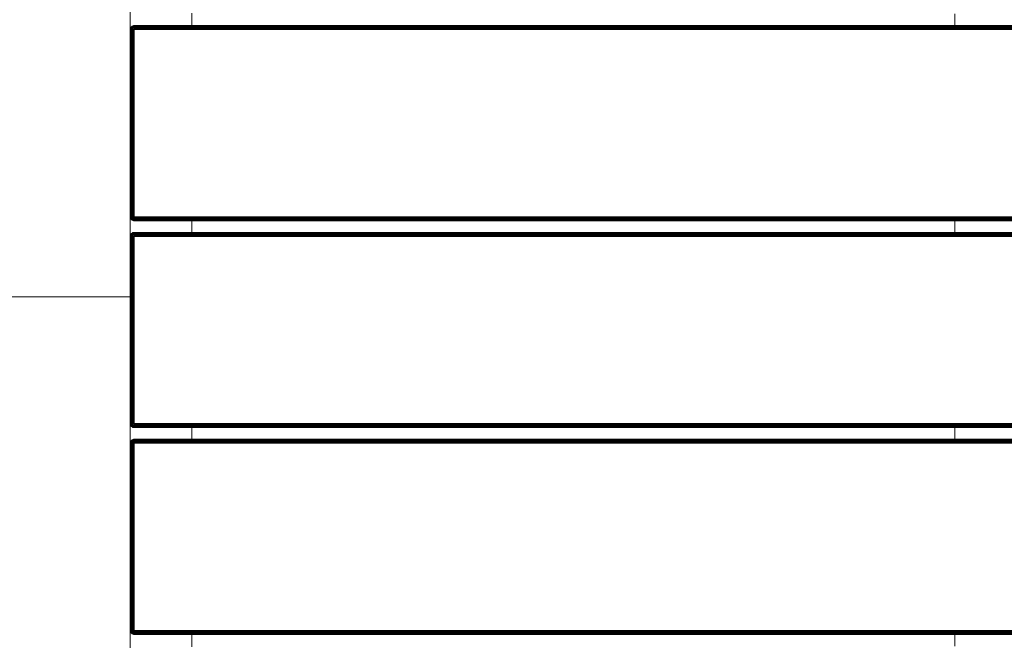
# Model space of a CAD drawing. Header units: millimetres. Extents: x -68595 to 26741, y -534 to 35396.
# Tile 47 of 172: x -59649 to -59170, y 28591 to 28893. Entities that reach past the tile are written whole.
import ezdxf

# ---------------------------------------------------------------- set-up
doc = ezdxf.new("R2010")
doc.units = ezdxf.units.MM
for name, color, linetype, lineweight, true_color in [('Furniture-1', 7, 'Continuous', 9, 0xaaaaaa), ('Kohvikulaud-1', 7, 'Continuous', 9, 0xaaaaaa), ('Surface Pattern-1', 7, 'Continuous', 9, 0x232323)]:
    doc.layers.add(name, color=color, linetype=linetype, lineweight=lineweight, true_color=true_color)

# ---------------------------------------------------------------- blocks, each defined once
blk = doc.blocks.new('MA_Kohvikulaud - Kohvikulaud_DWG-11500971-Sisehoov')
at = {"layer": 'Kohvikulaud-1'}
for p, q in [((362.53, 448), (362.53, -448)), ((362.64, 448), (362.64, -448)), ((362.83, -448), (362.83, 448)), ((363.09, 448), (363.09, -448)), ((363.41, -448), (363.41, 448)), ((363.76, -448), (363.76, 448)), ((364.14, -448), (364.14, 448)), ((364.5, 448), (364.5, -448)), ((455.5, -448), (455.5, 448)), ((455.86, 448), (455.86, -448)), ((456.24, -448), (456.24, 448)), ((456.59, -448), (456.59, 448)), ((456.91, -448), (456.91, 448)), ((457.17, -448), (457.17, 448)), ((457.36, -448), (457.36, 448)), ((457.47, -448), (457.47, 448)), ((463.16, 448), (463.16, -448)), ((463.27, 448), (463.27, -448)), ((463.45, 448), (463.45, -448)), ((463.71, 448), (463.71, -448)), ((464.03, 448), (464.03, -448)), ((464.39, -448), (464.39, 448)), ((464.76, 448), (464.76, -448)), ((465.13, 448), (465.13, -448)), ((556.12, -448), (556.12, 448)), ((556.49, 448), (556.49, -448)), ((556.86, 448), (556.86, -448)), ((557.22, 448), (557.22, -448)), ((557.54, 448), (557.54, -448)), ((557.8, 448), (557.8, -448)), ((557.98, 448), (557.98, -448)), ((558.09, -448), (558.09, 448)), ((563.78, 448), (563.78, -448)), ((563.89, 448), (563.89, -448)), ((564.08, 448), (564.08, -448)), ((564.34, 448), (564.34, -448)), ((564.66, 448), (564.66, -448)), ((565.01, 448), (565.01, -448)), ((565.39, -448), (565.39, 448)), ((565.75, 448), (565.75, -448)), ((656.75, -448), (656.75, 448)), ((657.11, 448), (657.11, -448)), ((657.49, 448), (657.49, -448)), ((657.84, 448), (657.84, -448)), ((658.16, 448), (658.16, -448)), ((658.42, 448), (658.42, -448)), ((658.61, 448), (658.61, -448)), ((658.72, -448), (658.72, 448)), ((356.55, -420), (362.83, -420)), ((457.17, -420), (463.45, -420)), ((557.8, -420), (564.08, -420)), ((658.42, -420), (664.7, -420)), ((364.5, -450), (354.88, -450)), ((362.53, -448.36), (362.5, -448)), ((362.53, -448), (362.5, -448)), ((362.5, -448), (362.53, -448.36)), ((362.64, -448), (362.53, -448)), ((362.53, -448), (362.57, -448.36)), ((362.64, -448.74), (362.53, -448.36)), ((362.53, -448.36), (362.57, -448.36)), ((362.53, -448.36), (362.64, -448.74)), ((362.67, -448.34), (362.57, -448.36)), ((362.57, -448.36), (362.67, -448.72)), ((362.83, -448), (362.64, -448)), ((362.64, -448), (362.67, -448.34)), ((362.64, -448.74), (362.67, -448.72)), ((362.83, -449.09), (362.64, -448.74)), ((362.64, -448.74), (362.83, -449.09)), ((362.85, -448.3), (362.67, -448.34)), ((362.77, -448.68), (362.67, -448.34)), ((362.77, -448.68), (362.67, -448.72)), ((362.67, -448.72), (362.85, -449.08)), ((362.94, -448.62), (362.77, -448.68)), ((362.94, -449.02), (362.77, -448.68)), ((363.09, -448), (362.83, -448)), ((362.83, -448), (362.85, -448.3)), ((362.83, -449.09), (362.85, -449.08)), ((363.09, -449.41), (362.83, -449.09)), ((362.83, -449.09), (363.09, -449.41)), ((363.11, -448.26), (362.85, -448.3)), ((362.94, -448.62), (362.85, -448.3)), ((362.94, -449.02), (362.85, -449.08)), ((362.85, -449.08), (363.11, -449.39)), ((363.19, -448.52), (362.94, -448.62)), ((363.1, -448.92), (362.94, -448.62)), ((363.1, -448.92), (362.94, -449.02)), ((363.19, -449.31), (362.94, -449.02)), ((363.41, -448), (363.09, -448)), ((363.09, -448), (363.11, -448.26)), ((363.09, -449.41), (363.11, -449.39)), ((363.41, -449.67), (363.09, -449.41)), ((363.09, -449.41), (363.41, -449.67)), ((363.32, -448.77), (363.1, -448.92)), ((363.32, -449.18), (363.1, -448.92)), ((363.42, -448.2), (363.11, -448.26)), ((363.19, -448.52), (363.11, -448.26)), ((363.19, -449.31), (363.11, -449.39)), ((363.11, -449.39), (363.42, -449.65)), ((363.48, -448.4), (363.19, -448.52)), ((363.32, -448.77), (363.19, -448.52)), ((363.32, -449.18), (363.19, -449.31)), ((363.48, -449.56), (363.19, -449.31)), ((363.58, -448.6), (363.32, -448.77)), ((363.5, -449), (363.32, -448.77)), ((363.5, -449), (363.32, -449.18)), ((363.58, -449.4), (363.32, -449.18)), ((363.41, -448), (363.77, -448.07)), ((363.41, -448), (363.42, -448.2)), ((363.41, -448), (363.77, -448.07)), ((363.41, -449.67), (363.42, -449.65)), ((363.76, -449.86), (363.41, -449.67)), ((363.41, -449.67), (363.76, -449.86)), ((363.78, -448.13), (363.42, -448.2)), ((363.48, -448.4), (363.42, -448.2)), ((363.48, -449.56), (363.42, -449.65)), ((363.42, -449.65), (363.78, -449.83)), ((363.78, -448.13), (363.48, -448.4)), ((363.82, -448.27), (363.48, -448.4)), ((363.58, -448.6), (363.48, -448.4)), ((363.58, -449.4), (363.48, -449.56)), ((363.82, -449.73), (363.48, -449.56)), ((363.73, -448.77), (363.5, -449)), ((363.73, -449.18), (363.5, -449)), ((363.82, -448.27), (363.58, -448.6)), ((363.88, -448.4), (363.58, -448.6)), ((363.73, -448.77), (363.58, -448.6)), ((363.73, -449.18), (363.58, -449.4)), ((363.88, -449.56), (363.58, -449.4)), ((363.88, -448.4), (363.73, -448.77)), ((363.98, -448.52), (363.73, -448.77)), ((363.9, -448.92), (363.73, -448.77)), ((363.9, -448.92), (363.73, -449.18)), ((363.98, -449.31), (363.73, -449.18)), ((363.76, -448), (364.14, -448.03)), ((363.76, -449.86), (363.78, -449.83)), ((364.14, -449.97), (363.76, -449.86)), ((363.76, -449.86), (364.14, -449.97)), ((363.82, -449.73), (363.78, -449.83)), ((363.78, -449.83), (364.14, -449.93)), ((363.88, -449.56), (363.82, -449.73)), ((364.16, -449.83), (363.82, -449.73)), ((363.98, -449.31), (363.88, -449.56)), ((364.2, -449.65), (363.88, -449.56)), ((363.98, -448.52), (363.9, -448.92)), ((364.1, -448.62), (363.9, -448.92)), ((364.1, -449.02), (363.9, -448.92)), ((364.1, -449.02), (363.98, -449.31)), ((364.24, -449.39), (363.98, -449.31)), ((364.1, -448.62), (364.1, -449.02)), ((364.23, -448.68), (364.1, -449.02)), ((364.3, -449.08), (364.1, -449.02)), ((364.14, -448.03), (364.5, -448)), ((364.14, -449.93), (364.16, -449.83)), ((364.14, -449.97), (364.14, -449.93)), ((364.5, -449.97), (364.14, -449.93)), ((364.5, -450), (364.14, -449.97)), ((364.14, -449.97), (364.5, -450)), ((364.16, -449.83), (364.2, -449.65)), ((364.5, -449.86), (364.16, -449.83)), ((364.2, -449.65), (364.24, -449.39)), ((364.5, -449.67), (364.2, -449.65)), ((364.3, -449.08), (364.23, -448.68)), ((364.24, -449.39), (364.3, -449.08)), ((364.5, -449.41), (364.24, -449.39)), ((364.5, -448.74), (364.3, -449.08)), ((364.5, -449.09), (364.3, -449.08)), ((364.5, -448), (455.5, -448)), ((364.5, -448), (364.5, -448.36)), ((455.5, -448.36), (364.5, -448.36)), ((364.5, -448.36), (364.5, -448.74)), ((455.5, -448.74), (364.5, -448.74)), ((364.5, -448.74), (364.5, -449.09)), ((455.5, -449.09), (364.5, -449.09)), ((364.5, -449.09), (364.5, -449.41)), ((455.5, -449.41), (364.5, -449.41)), ((364.5, -449.41), (364.5, -449.67)), ((455.5, -449.67), (364.5, -449.67)), ((364.5, -449.67), (364.5, -449.86)), ((455.5, -449.86), (364.5, -449.86)), ((364.5, -449.86), (364.5, -449.97)), ((364.5, -449.97), (455.5, -449.97)), ((364.5, -449.97), (364.5, -450)), ((455.5, -448), (455.86, -448)), ((455.53, -448.36), (455.5, -448)), ((455.53, -448.36), (455.5, -448.74)), ((455.5, -449.09), (455.63, -448.72)), ((455.57, -448.73), (455.5, -449.09)), ((455.7, -449.08), (455.5, -449.09)), ((455.5, -449.09), (455.5, -449.41)), ((455.76, -449.39), (455.5, -449.41)), ((455.5, -449.41), (455.5, -449.67)), ((455.8, -449.65), (455.5, -449.67)), ((455.5, -449.67), (455.5, -449.86)), ((455.84, -449.83), (455.5, -449.86)), ((455.5, -449.86), (455.5, -449.97)), ((455.86, -449.93), (455.5, -449.97)), ((455.86, -449.97), (455.5, -450)), ((455.5, -449.97), (455.5, -450)), ((455.5, -450), (455.86, -449.97)), ((465.13, -450), (455.5, -450)), ((455.63, -448.72), (455.9, -449.02)), ((455.63, -448.72), (455.7, -449.08)), ((455.9, -449.02), (455.7, -449.08)), ((455.7, -449.08), (455.76, -449.39)), ((456.02, -449.31), (455.76, -449.39)), ((455.76, -449.39), (455.8, -449.65)), ((455.77, -448.68), (456.1, -448.92)), ((455.77, -448.68), (455.9, -449.02)), ((456.12, -449.56), (455.8, -449.65)), ((455.8, -449.65), (455.84, -449.83)), ((456.18, -449.73), (455.84, -449.83)), ((455.84, -449.83), (455.86, -449.93)), ((456.24, -448), (455.86, -448)), ((455.86, -449.93), (456.22, -449.83)), ((456.24, -449.86), (455.86, -449.97)), ((455.86, -449.97), (456.24, -449.86)), ((455.86, -449.93), (455.86, -449.97)), ((455.9, -448.62), (456.27, -448.77)), ((455.9, -448.62), (456.1, -448.92)), ((456.1, -448.92), (455.9, -449.02)), ((455.9, -449.02), (456.02, -449.31)), ((456.02, -448.52), (456.42, -448.6)), ((456.02, -448.52), (456.27, -448.77)), ((456.27, -449.18), (456.02, -449.31)), ((456.02, -449.31), (456.12, -449.56)), ((456.27, -448.77), (456.1, -448.92)), ((456.1, -448.92), (456.27, -449.18)), ((456.12, -448.4), (456.52, -448.4)), ((456.12, -448.4), (456.42, -448.6)), ((456.42, -449.4), (456.12, -449.56)), ((456.12, -449.56), (456.18, -449.73)), ((456.58, -448.2), (456.18, -448.27)), ((456.18, -448.27), (456.52, -448.4)), ((456.52, -449.56), (456.18, -449.73)), ((456.18, -449.73), (456.22, -449.83)), ((456.22, -449.83), (456.58, -449.65)), ((456.22, -449.83), (456.24, -449.86)), ((456.23, -448.07), (456.58, -448.2)), ((456.24, -448), (456.59, -448)), ((456.59, -449.67), (456.24, -449.86)), ((456.24, -449.86), (456.59, -449.67)), ((456.42, -448.6), (456.27, -448.77)), ((456.27, -448.77), (456.5, -449)), ((456.5, -449), (456.27, -449.18)), ((456.27, -449.18), (456.42, -449.4)), ((456.52, -448.4), (456.42, -448.6)), ((456.42, -448.6), (456.68, -448.77)), ((456.68, -449.18), (456.42, -449.4)), ((456.42, -449.4), (456.52, -449.56)), ((456.68, -448.77), (456.5, -449)), ((456.5, -449), (456.68, -449.18)), ((456.58, -448.2), (456.52, -448.4)), ((456.52, -448.4), (456.81, -448.52)), ((456.81, -449.31), (456.52, -449.56)), ((456.52, -449.56), (456.58, -449.65)), ((456.58, -448.2), (456.59, -448)), ((456.89, -448.26), (456.58, -448.2)), ((456.58, -449.65), (456.89, -449.39)), ((456.58, -449.65), (456.59, -449.67)), ((456.59, -448), (456.91, -448)), ((456.91, -449.41), (456.59, -449.67)), ((456.59, -449.67), (456.91, -449.41)), ((456.81, -448.52), (456.68, -448.77)), ((456.68, -448.77), (456.9, -448.92)), ((456.9, -448.92), (456.68, -449.18)), ((456.68, -449.18), (456.81, -449.31)), ((456.89, -448.26), (456.81, -448.52)), ((456.81, -448.52), (457.06, -448.62)), ((457.06, -449.02), (456.81, -449.31)), ((456.81, -449.31), (456.89, -449.39)), ((456.89, -448.26), (456.91, -448)), ((457.15, -448.3), (456.89, -448.26)), ((456.89, -449.39), (457.15, -449.08)), ((456.89, -449.39), (456.91, -449.41)), ((457.06, -448.62), (456.9, -448.92)), ((456.9, -448.92), (457.06, -449.02)), ((456.91, -448), (457.17, -448)), ((457.17, -449.09), (456.91, -449.41)), ((456.91, -449.41), (457.17, -449.09)), ((457.15, -448.3), (457.06, -448.62)), ((457.06, -448.62), (457.23, -448.68)), ((457.23, -448.68), (457.06, -449.02)), ((457.06, -449.02), (457.15, -449.08)), ((457.15, -448.3), (457.17, -448)), ((457.33, -448.34), (457.15, -448.3)), ((457.15, -449.08), (457.33, -448.72)), ((457.15, -449.08), (457.17, -449.09)), ((457.17, -448), (457.36, -448)), ((457.36, -448.74), (457.17, -449.09)), ((457.17, -449.09), (457.36, -448.74)), ((457.33, -448.34), (457.23, -448.68)), ((457.23, -448.68), (457.33, -448.72)), ((457.33, -448.34), (457.36, -448)), ((457.43, -448.36), (457.33, -448.34)), ((457.33, -448.72), (457.43, -448.36)), ((457.33, -448.72), (457.36, -448.74)), ((457.36, -448), (457.47, -448)), ((457.47, -448.36), (457.36, -448.74)), ((457.36, -448.74), (457.47, -448.36)), ((457.43, -448.36), (457.47, -448)), ((457.43, -448.36), (457.47, -448.36)), ((457.5, -448), (457.47, -448.36)), ((457.47, -448), (457.5, -448)), ((457.47, -448.36), (457.5, -448)), ((463.16, -448.36), (463.12, -448)), ((463.16, -448), (463.12, -448)), ((463.12, -448), (463.16, -448.36)), ((463.27, -448), (463.16, -448)), ((463.16, -448), (463.19, -448.36)), ((463.27, -448.74), (463.16, -448.36)), ((463.16, -448.36), (463.19, -448.36)), ((463.16, -448.36), (463.27, -448.74)), ((463.3, -448.34), (463.19, -448.36)), ((463.19, -448.36), (463.3, -448.72)), ((463.45, -448), (463.27, -448)), ((463.27, -448), (463.3, -448.34)), ((463.27, -448.74), (463.3, -448.72)), ((463.45, -449.09), (463.27, -448.74)), ((463.27, -448.74), (463.45, -449.09)), ((463.48, -448.3), (463.3, -448.34)), ((463.4, -448.68), (463.3, -448.34)), ((463.4, -448.68), (463.3, -448.72)), ((463.3, -448.72), (463.48, -449.08)), ((463.57, -448.62), (463.4, -448.68)), ((463.57, -449.02), (463.4, -448.68)), ((463.71, -448), (463.45, -448)), ((463.45, -448), (463.48, -448.3)), ((463.45, -449.09), (463.48, -449.08)), ((463.71, -449.41), (463.45, -449.09)), ((463.45, -449.09), (463.71, -449.41)), ((463.73, -448.26), (463.48, -448.3)), ((463.57, -448.62), (463.48, -448.3)), ((463.57, -449.02), (463.48, -449.08)), ((463.48, -449.08), (463.73, -449.39)), ((463.81, -448.52), (463.57, -448.62)), ((463.72, -448.92), (463.57, -448.62)), ((463.72, -448.92), (463.57, -449.02)), ((463.81, -449.31), (463.57, -449.02)), ((464.03, -448), (463.71, -448)), ((463.71, -448), (463.73, -448.26)), ((463.71, -449.41), (463.73, -449.39)), ((464.03, -449.67), (463.71, -449.41)), ((463.71, -449.41), (464.03, -449.67)), ((463.94, -448.77), (463.72, -448.92)), ((463.94, -449.18), (463.72, -448.92)), ((464.05, -448.2), (463.73, -448.26)), ((463.81, -448.52), (463.73, -448.26)), ((463.81, -449.31), (463.73, -449.39)), ((463.73, -449.39), (464.05, -449.65)), ((464.11, -448.4), (463.81, -448.52)), ((463.94, -448.77), (463.81, -448.52)), ((463.94, -449.18), (463.81, -449.31)), ((464.11, -449.56), (463.81, -449.31)), ((464.21, -448.6), (463.94, -448.77)), ((464.12, -449), (463.94, -448.77)), ((464.12, -449), (463.94, -449.18)), ((464.21, -449.4), (463.94, -449.18)), ((464.03, -448), (464.39, -448.07)), ((464.03, -448), (464.05, -448.2)), ((464.03, -448), (464.39, -448.07)), ((464.03, -449.67), (464.05, -449.65)), ((464.39, -449.86), (464.03, -449.67)), ((464.03, -449.67), (464.39, -449.86)), ((464.4, -448.13), (464.05, -448.2)), ((464.11, -448.4), (464.05, -448.2)), ((464.11, -449.56), (464.05, -449.65)), ((464.05, -449.65), (464.4, -449.83)), ((464.4, -448.13), (464.11, -448.4)), ((464.44, -448.27), (464.11, -448.4)), ((464.21, -448.6), (464.11, -448.4)), ((464.21, -449.4), (464.11, -449.56)), ((464.44, -449.73), (464.11, -449.56)), ((464.35, -448.77), (464.12, -449)), ((464.35, -449.18), (464.12, -449)), ((464.44, -448.27), (464.21, -448.6)), ((464.51, -448.4), (464.21, -448.6)), ((464.35, -448.77), (464.21, -448.6)), ((464.35, -449.18), (464.21, -449.4)), ((464.51, -449.56), (464.21, -449.4)), ((464.51, -448.4), (464.35, -448.77)), ((464.6, -448.52), (464.35, -448.77)), ((464.53, -448.92), (464.35, -448.77)), ((464.53, -448.92), (464.35, -449.18)), ((464.6, -449.31), (464.35, -449.18)), ((464.39, -448), (464.76, -448.03)), ((464.39, -449.86), (464.4, -449.83)), ((464.76, -449.97), (464.39, -449.86)), ((464.39, -449.86), (464.76, -449.97)), ((464.44, -449.73), (464.4, -449.83)), ((464.4, -449.83), (464.77, -449.93)), ((464.51, -449.56), (464.44, -449.73)), ((464.79, -449.83), (464.44, -449.73)), ((464.6, -449.31), (464.51, -449.56)), ((464.82, -449.65), (464.51, -449.56)), ((464.6, -448.52), (464.53, -448.92)), ((464.72, -448.62), (464.53, -448.92)), ((464.72, -449.02), (464.53, -448.92)), ((464.72, -449.02), (464.6, -449.31)), ((464.87, -449.39), (464.6, -449.31)), ((464.72, -448.62), (464.72, -449.02)), ((464.85, -448.68), (464.72, -449.02)), ((464.93, -449.08), (464.72, -449.02)), ((464.76, -448.03), (465.13, -448)), ((464.76, -449.97), (464.77, -449.93)), ((465.13, -450), (464.76, -449.97)), ((464.76, -449.97), (465.13, -450)), ((464.77, -449.93), (464.79, -449.83)), ((465.13, -449.97), (464.77, -449.93)), ((464.79, -449.83), (464.82, -449.65)), ((465.13, -449.86), (464.79, -449.83)), ((464.82, -449.65), (464.87, -449.39)), ((465.13, -449.67), (464.82, -449.65)), ((464.93, -449.08), (464.85, -448.68)), ((464.87, -449.39), (464.93, -449.08)), ((465.13, -449.41), (464.87, -449.39)), ((465.13, -448.74), (464.93, -449.08)), ((465.13, -449.09), (464.93, -449.08)), ((465.13, -448), (556.12, -448)), ((465.13, -448), (465.13, -448.36)), ((556.12, -448.36), (465.13, -448.36)), ((465.13, -448.36), (465.13, -448.74)), ((556.12, -448.74), (465.13, -448.74)), ((465.13, -448.74), (465.13, -449.09)), ((556.12, -449.09), (465.13, -449.09)), ((465.13, -449.09), (465.13, -449.41)), ((556.12, -449.41), (465.13, -449.41)), ((465.13, -449.41), (465.13, -449.67)), ((556.12, -449.67), (465.13, -449.67)), ((465.13, -449.67), (465.13, -449.86)), ((556.12, -449.86), (465.13, -449.86)), ((465.13, -449.86), (465.13, -449.97)), ((465.13, -449.97), (556.12, -449.97)), ((465.13, -449.97), (465.13, -450)), ((556.12, -448), (556.49, -448)), ((556.16, -448.36), (556.12, -448)), ((556.12, -448.74), (556.16, -448.36)), ((556.12, -449.09), (556.19, -448.73)), ((556.12, -449.09), (556.19, -448.73)), ((556.12, -449.09), (556.32, -449.08)), ((556.12, -449.09), (556.12, -449.41)), ((556.12, -449.41), (556.38, -449.39)), ((556.12, -449.41), (556.12, -449.67)), ((556.12, -449.67), (556.43, -449.65)), ((556.12, -449.67), (556.12, -449.86)), ((556.12, -449.86), (556.46, -449.83)), ((556.12, -449.86), (556.12, -449.97)), ((556.12, -449.97), (556.48, -449.93)), ((556.49, -449.97), (556.12, -450)), ((556.12, -449.97), (556.12, -450)), ((556.12, -450), (556.49, -449.97)), ((565.75, -450), (556.12, -450)), ((556.26, -448.72), (556.53, -449.02)), ((556.26, -448.72), (556.32, -449.08)), ((556.53, -449.02), (556.32, -449.08)), ((556.32, -449.08), (556.38, -449.39)), ((556.65, -449.31), (556.38, -449.39)), ((556.38, -449.39), (556.43, -449.65)), ((556.4, -448.68), (556.72, -448.92)), ((556.4, -448.68), (556.53, -449.02)), ((556.74, -449.56), (556.43, -449.65)), ((556.43, -449.65), (556.46, -449.83)), ((556.81, -449.73), (556.46, -449.83)), ((556.46, -449.83), (556.48, -449.93)), ((556.48, -449.93), (556.85, -449.83)), ((556.49, -449.97), (556.48, -449.93)), ((556.49, -448), (556.86, -448)), ((556.86, -449.86), (556.49, -449.97)), ((556.49, -449.97), (556.86, -449.86)), ((556.53, -448.62), (556.9, -448.77)), ((556.53, -448.62), (556.72, -448.92)), ((556.72, -448.92), (556.53, -449.02)), ((556.53, -449.02), (556.65, -449.31)), ((556.65, -448.52), (557.04, -448.6)), ((556.65, -448.52), (556.9, -448.77)), ((556.9, -449.18), (556.65, -449.31)), ((556.65, -449.31), (556.74, -449.56)), ((556.9, -448.77), (556.72, -448.92)), ((556.72, -448.92), (556.9, -449.18)), ((556.74, -448.4), (557.14, -448.4)), ((556.74, -448.4), (557.04, -448.6)), ((557.04, -449.4), (556.74, -449.56)), ((556.74, -449.56), (556.81, -449.73)), ((557.2, -448.2), (556.81, -448.27)), ((556.81, -448.27), (557.14, -448.4)), ((557.14, -449.56), (556.81, -449.73)), ((556.81, -449.73), (556.85, -449.83)), ((556.85, -449.83), (557.2, -449.65)), ((556.86, -449.86), (556.85, -449.83)), ((556.86, -448), (557.22, -448)), ((556.86, -448), (557.2, -448.2)), ((557.22, -449.67), (556.86, -449.86)), ((556.86, -449.86), (557.22, -449.67)), ((557.04, -448.6), (556.9, -448.77)), ((556.9, -448.77), (557.13, -449)), ((557.13, -449), (556.9, -449.18)), ((556.9, -449.18), (557.04, -449.4)), ((557.14, -448.4), (557.04, -448.6)), ((557.04, -448.6), (557.31, -448.77)), ((557.31, -449.18), (557.04, -449.4)), ((557.04, -449.4), (557.14, -449.56)), ((557.31, -448.77), (557.13, -449)), ((557.13, -449), (557.31, -449.18)), ((557.2, -448.2), (557.14, -448.4)), ((557.14, -448.4), (557.44, -448.52)), ((557.44, -449.31), (557.14, -449.56)), ((557.14, -449.56), (557.2, -449.65)), ((557.22, -448), (557.2, -448.2)), ((557.52, -448.26), (557.2, -448.2)), ((557.2, -449.65), (557.52, -449.39)), ((557.22, -449.67), (557.2, -449.65)), ((557.22, -448), (557.54, -448)), ((557.54, -449.41), (557.22, -449.67)), ((557.22, -449.67), (557.54, -449.41)), ((557.44, -448.52), (557.31, -448.77)), ((557.31, -448.77), (557.53, -448.92)), ((557.53, -448.92), (557.31, -449.18)), ((557.31, -449.18), (557.44, -449.31)), ((557.52, -448.26), (557.44, -448.52)), ((557.44, -448.52), (557.68, -448.62)), ((557.68, -449.02), (557.44, -449.31)), ((557.44, -449.31), (557.52, -449.39)), ((557.54, -448), (557.52, -448.26)), ((557.77, -448.3), (557.52, -448.26)), ((557.52, -449.39), (557.77, -449.08)), ((557.54, -449.41), (557.52, -449.39)), ((557.68, -448.62), (557.53, -448.92)), ((557.53, -448.92), (557.68, -449.02)), ((557.54, -448), (557.8, -448)), ((557.8, -449.09), (557.54, -449.41)), ((557.54, -449.41), (557.8, -449.09)), ((557.77, -448.3), (557.68, -448.62)), ((557.68, -448.62), (557.85, -448.68)), ((557.85, -448.68), (557.68, -449.02)), ((557.68, -449.02), (557.77, -449.08)), ((557.8, -448), (557.77, -448.3)), ((557.95, -448.34), (557.77, -448.3)), ((557.77, -449.08), (557.95, -448.72)), ((557.8, -449.09), (557.77, -449.08)), ((557.8, -448), (557.98, -448)), ((557.98, -448.74), (557.8, -449.09)), ((557.8, -449.09), (557.98, -448.74)), ((557.95, -448.34), (557.85, -448.68)), ((557.85, -448.68), (557.95, -448.72)), ((557.98, -448), (557.95, -448.34)), ((558.06, -448.36), (557.95, -448.34)), ((557.95, -448.72), (558.06, -448.36)), ((557.98, -448.74), (557.95, -448.72)), ((557.98, -448), (558.09, -448)), ((558.09, -448.36), (557.98, -448.74)), ((557.98, -448.74), (558.09, -448.36)), ((558.09, -448), (558.06, -448.36)), ((558.09, -448.36), (558.06, -448.36)), ((558.12, -448), (558.09, -448.36)), ((558.09, -448), (558.12, -448)), ((558.09, -448.36), (558.12, -448)), ((563.78, -448.36), (563.75, -448)), ((563.78, -448), (563.75, -448)), ((563.75, -448), (563.78, -448.36)), ((563.89, -448), (563.78, -448)), ((563.78, -448), (563.82, -448.36)), ((563.89, -448.74), (563.78, -448.36)), ((563.78, -448.36), (563.82, -448.36)), ((563.78, -448.36), (563.89, -448.74)), ((563.92, -448.34), (563.82, -448.36)), ((563.82, -448.36), (563.92, -448.72)), ((564.08, -448), (563.89, -448)), ((563.89, -448), (563.92, -448.34)), ((563.89, -448.74), (563.92, -448.72)), ((564.08, -449.09), (563.89, -448.74)), ((563.89, -448.74), (564.08, -449.09)), ((564.1, -448.3), (563.92, -448.34)), ((564.02, -448.68), (563.92, -448.34)), ((564.02, -448.68), (563.92, -448.72)), ((563.92, -448.72), (564.1, -449.08)), ((564.19, -448.62), (564.02, -448.68)), ((564.19, -449.02), (564.02, -448.68)), ((564.34, -448), (564.08, -448)), ((564.08, -448), (564.1, -448.3)), ((564.08, -449.09), (564.1, -449.08)), ((564.34, -449.41), (564.08, -449.09)), ((564.08, -449.09), (564.34, -449.41)), ((564.36, -448.26), (564.1, -448.3)), ((564.19, -448.62), (564.1, -448.3)), ((564.19, -449.02), (564.1, -449.08)), ((564.1, -449.08), (564.36, -449.39)), ((564.44, -448.52), (564.19, -448.62)), ((564.35, -448.92), (564.19, -448.62)), ((564.35, -448.92), (564.19, -449.02)), ((564.44, -449.31), (564.19, -449.02)), ((564.66, -448), (564.34, -448)), ((564.34, -448), (564.36, -448.26)), ((564.34, -449.41), (564.36, -449.39)), ((564.66, -449.67), (564.34, -449.41)), ((564.34, -449.41), (564.66, -449.67)), ((564.57, -448.77), (564.35, -448.92)), ((564.57, -449.18), (564.35, -448.92)), ((564.67, -448.2), (564.36, -448.26)), ((564.44, -448.52), (564.36, -448.26)), ((564.44, -449.31), (564.36, -449.39)), ((564.36, -449.39), (564.67, -449.65)), ((564.73, -448.4), (564.44, -448.52)), ((564.57, -448.77), (564.44, -448.52)), ((564.57, -449.18), (564.44, -449.31)), ((564.73, -449.56), (564.44, -449.31)), ((564.83, -448.6), (564.57, -448.77)), ((564.75, -449), (564.57, -448.77)), ((564.75, -449), (564.57, -449.18)), ((564.83, -449.4), (564.57, -449.18)), ((565.01, -448), (564.66, -448)), ((564.66, -448), (564.67, -448.2)), ((564.66, -449.67), (564.67, -449.65)), ((565.01, -449.86), (564.66, -449.67)), ((564.66, -449.67), (565.01, -449.86)), ((565.02, -448.07), (564.67, -448.2)), ((564.67, -448.2), (565.03, -448.13)), ((564.73, -448.4), (564.67, -448.2)), ((564.73, -449.56), (564.67, -449.65)), ((564.67, -449.65), (565.03, -449.83)), ((565.03, -448.13), (564.73, -448.4)), ((565.07, -448.27), (564.73, -448.4)), ((564.83, -448.6), (564.73, -448.4)), ((564.83, -449.4), (564.73, -449.56)), ((565.07, -449.73), (564.73, -449.56)), ((564.98, -448.77), (564.75, -449)), ((564.98, -449.18), (564.75, -449)), ((565.07, -448.27), (564.83, -448.6)), ((565.13, -448.4), (564.83, -448.6)), ((564.98, -448.77), (564.83, -448.6)), ((564.98, -449.18), (564.83, -449.4)), ((565.13, -449.56), (564.83, -449.4)), ((565.13, -448.4), (564.98, -448.77)), ((565.23, -448.52), (564.98, -448.77)), ((565.15, -448.92), (564.98, -448.77)), ((565.15, -448.92), (564.98, -449.18)), ((565.23, -449.31), (564.98, -449.18)), ((565.01, -449.86), (565.03, -449.83)), ((565.39, -449.97), (565.01, -449.86)), ((565.01, -449.86), (565.39, -449.97)), ((565.02, -448.07), (565.39, -448)), ((565.07, -449.73), (565.03, -449.83)), ((565.03, -449.83), (565.39, -449.93)), ((565.13, -449.56), (565.07, -449.73)), ((565.41, -449.83), (565.07, -449.73)), ((565.23, -449.31), (565.13, -449.56)), ((565.45, -449.65), (565.13, -449.56)), ((565.23, -448.52), (565.15, -448.92)), ((565.35, -448.62), (565.15, -448.92)), ((565.35, -449.02), (565.15, -448.92)), ((565.35, -449.02), (565.23, -449.31)), ((565.49, -449.39), (565.23, -449.31)), ((565.35, -448.62), (565.35, -449.02)), ((565.48, -448.68), (565.35, -449.02)), ((565.55, -449.08), (565.35, -449.02)), ((565.39, -448.03), (565.75, -448)), ((565.39, -449.93), (565.41, -449.83)), ((565.39, -449.97), (565.39, -449.93)), ((565.75, -449.97), (565.39, -449.93)), ((565.75, -450), (565.39, -449.97)), ((565.39, -449.97), (565.75, -450)), ((565.41, -449.83), (565.45, -449.65)), ((565.75, -449.86), (565.41, -449.83)), ((565.45, -449.65), (565.49, -449.39)), ((565.75, -449.67), (565.45, -449.65)), ((565.55, -449.08), (565.48, -448.68)), ((565.49, -449.39), (565.55, -449.08)), ((565.75, -449.41), (565.49, -449.39)), ((565.75, -448.74), (565.55, -449.08)), ((565.75, -449.09), (565.55, -449.08)), ((565.75, -448), (656.75, -448)), ((565.75, -448), (565.75, -448.36)), ((656.75, -448.36), (565.75, -448.36)), ((565.75, -448.74), (565.75, -448.36)), ((565.75, -448.74), (656.75, -448.74)), ((565.75, -448.74), (565.75, -449.09)), ((565.75, -449.09), (656.75, -449.09)), ((565.75, -449.09), (565.75, -449.41)), ((565.75, -449.41), (656.75, -449.41)), ((565.75, -449.41), (565.75, -449.67)), ((565.75, -449.67), (656.75, -449.67)), ((565.75, -449.67), (565.75, -449.86)), ((565.75, -449.86), (656.75, -449.86)), ((565.75, -449.86), (565.75, -449.97)), ((565.75, -449.97), (656.75, -449.97)), ((565.75, -449.97), (565.75, -450)), ((656.75, -448), (657.11, -448)), ((656.78, -448.36), (656.75, -448)), ((656.78, -448.36), (656.75, -448.74)), ((656.75, -449.09), (656.82, -448.73)), ((656.75, -449.09), (656.82, -448.73)), ((656.75, -449.09), (656.95, -449.08)), ((656.75, -449.09), (656.75, -449.41)), ((656.75, -449.41), (657.01, -449.39)), ((656.75, -449.41), (656.75, -449.67)), ((656.75, -449.67), (657.05, -449.65)), ((656.75, -449.67), (656.75, -449.86)), ((656.75, -449.86), (657.09, -449.83)), ((656.75, -449.86), (656.75, -449.97)), ((656.75, -449.97), (657.11, -449.93)), ((657.11, -449.97), (656.75, -450)), ((656.75, -449.97), (656.75, -450)), ((656.75, -450), (657.11, -449.97)), ((666.38, -450), (656.75, -450)), ((656.88, -448.72), (657.15, -449.02)), ((656.88, -448.72), (656.95, -449.08)), ((657.15, -449.02), (656.95, -449.08)), ((656.95, -449.08), (657.01, -449.39)), ((657.27, -449.31), (657.01, -449.39)), ((657.01, -449.39), (657.05, -449.65)), ((657.02, -448.68), (657.35, -448.92)), ((657.02, -448.68), (657.15, -449.02)), ((657.37, -449.56), (657.05, -449.65)), ((657.05, -449.65), (657.09, -449.83)), ((657.43, -449.73), (657.09, -449.83)), ((657.09, -449.83), (657.11, -449.93)), ((657.11, -448), (657.49, -448)), ((657.11, -449.93), (657.47, -449.83)), ((657.49, -449.86), (657.11, -449.97)), ((657.11, -449.97), (657.49, -449.86)), ((657.11, -449.97), (657.11, -449.93)), ((657.15, -448.62), (657.52, -448.77)), ((657.15, -448.62), (657.35, -448.92)), ((657.35, -448.92), (657.15, -449.02)), ((657.15, -449.02), (657.27, -449.31)), ((657.27, -448.52), (657.67, -448.6)), ((657.27, -448.52), (657.52, -448.77)), ((657.52, -449.18), (657.27, -449.31)), ((657.27, -449.31), (657.37, -449.56)), ((657.52, -448.77), (657.35, -448.92)), ((657.35, -448.92), (657.52, -449.18)), ((657.37, -448.4), (657.77, -448.4)), ((657.37, -448.4), (657.67, -448.6)), ((657.67, -449.4), (657.37, -449.56)), ((657.37, -449.56), (657.43, -449.73)), ((657.83, -448.2), (657.43, -448.27)), ((657.43, -448.27), (657.77, -448.4)), ((657.77, -449.56), (657.43, -449.73)), ((657.43, -449.73), (657.47, -449.83)), ((657.47, -449.83), (657.83, -449.65)), ((657.49, -449.86), (657.47, -449.83)), ((657.49, -448), (657.84, -448)), ((657.49, -448), (657.83, -448.2)), ((657.84, -449.67), (657.49, -449.86)), ((657.49, -449.86), (657.84, -449.67)), ((657.67, -448.6), (657.52, -448.77)), ((657.52, -448.77), (657.75, -449)), ((657.75, -449), (657.52, -449.18)), ((657.52, -449.18), (657.67, -449.4)), ((657.77, -448.4), (657.67, -448.6)), ((657.67, -448.6), (657.93, -448.77)), ((657.93, -449.18), (657.67, -449.4)), ((657.67, -449.4), (657.77, -449.56)), ((657.93, -448.77), (657.75, -449)), ((657.75, -449), (657.93, -449.18)), ((657.83, -448.2), (657.77, -448.4)), ((657.77, -448.4), (658.06, -448.52)), ((658.06, -449.31), (657.77, -449.56)), ((657.77, -449.56), (657.83, -449.65)), ((657.84, -448), (657.83, -448.2)), ((658.14, -448.26), (657.83, -448.2)), ((657.83, -449.65), (658.14, -449.39)), ((657.84, -449.67), (657.83, -449.65)), ((657.84, -448), (658.16, -448)), ((658.16, -449.41), (657.84, -449.67)), ((657.84, -449.67), (658.16, -449.41)), ((658.06, -448.52), (657.93, -448.77)), ((657.93, -448.77), (658.15, -448.92)), ((658.15, -448.92), (657.93, -449.18)), ((657.93, -449.18), (658.06, -449.31)), ((658.14, -448.26), (658.06, -448.52)), ((658.06, -448.52), (658.31, -448.62)), ((658.31, -449.02), (658.06, -449.31)), ((658.06, -449.31), (658.14, -449.39)), ((658.16, -448), (658.14, -448.26)), ((658.4, -448.3), (658.14, -448.26)), ((658.14, -449.39), (658.4, -449.08)), ((658.16, -449.41), (658.14, -449.39)), ((658.31, -448.62), (658.15, -448.92)), ((658.15, -448.92), (658.31, -449.02)), ((658.16, -448), (658.42, -448)), ((658.42, -449.09), (658.16, -449.41)), ((658.16, -449.41), (658.42, -449.09)), ((658.4, -448.3), (658.31, -448.62)), ((658.31, -448.62), (658.48, -448.68)), ((658.48, -448.68), (658.31, -449.02)), ((658.31, -449.02), (658.4, -449.08)), ((658.42, -448), (658.4, -448.3)), ((658.58, -448.34), (658.4, -448.3)), ((658.4, -449.08), (658.58, -448.72)), ((658.42, -449.09), (658.4, -449.08)), ((658.42, -448), (658.61, -448)), ((658.61, -448.74), (658.42, -449.09)), ((658.42, -449.09), (658.61, -448.74)), ((658.58, -448.34), (658.48, -448.68)), ((658.48, -448.68), (658.58, -448.72)), ((658.61, -448), (658.58, -448.34)), ((658.68, -448.36), (658.58, -448.34)), ((658.58, -448.72), (658.68, -448.36)), ((658.61, -448.74), (658.58, -448.72)), ((658.61, -448), (658.72, -448)), ((658.72, -448.36), (658.61, -448.74)), ((658.61, -448.74), (658.72, -448.36)), ((658.72, -448), (658.68, -448.36)), ((658.72, -448.36), (658.68, -448.36)), ((658.75, -448), (658.72, -448.36)), ((658.72, -448), (658.75, -448)), ((658.72, -448.36), (658.75, -448))]:
    blk.add_line(p, q, dxfattribs=at)
blk = doc.blocks.new('MA_Kohvikulaud - MA_Kohvikulaud-11500981-Sisehoov')
blk.add_blockref('MA_Kohvikulaud - Kohvikulaud_DWG-11500971-Sisehoov', (-357.3, 23.93))

msp = doc.modelspace()

# ---------------------------------------------------------------- hatches: boundary and pattern name
at = {"layer": 'Surface Pattern-1'}
h = msp.add_hatch(dxfattribs=at)
h.set_pattern_fill('FP_6', color=256, style=0, pattern_type=2)
h.set_pattern_definition([(270, (-67594.6, -13241.8), (600, 4e-14), []), (0, (-67594.6, -13241.8), (0, 600), [])])
h.paths.add_polyline_path([(-59902.01, 25556.61), (-57646.08, 27269.19), (-57646.08, 29348.17), (-66244.21, 29348.17), (-66244.21, 29093.17), (-66744.21, 29093.17), (-66744.21, 29348.17), (-66798.58, 29348.17), (-66798.58, 25687.16), (-64518.77, 26921.57), (-63355.37, 26921.57), (-59935.15, 25569.7)])
h.paths.add_polyline_path([(-59935.15, 25671.63), (-60763.15, 26024.35), (-60410.88, 26851.3), (-59583.94, 26499.03), (-59934.9, 25672.21)])
h.paths.add_polyline_path([(-59925.64, 25770.8), (-59923.44, 25775.98), (-60296.25, 25934.23), (-60298.45, 25929.05), (-59935.15, 25774.84)])
h.paths.add_polyline_path([(-59886.32, 25863.43), (-59884.13, 25868.61), (-60256.93, 26026.85), (-60259.13, 26021.68), (-59896.89, 25867.91)])
h.paths.add_polyline_path([(-60326.06, 25940.77), (-60323.86, 25945.95), (-60696.67, 26104.2), (-60698.87, 26099.02), (-60338.5, 25946.05)])
h.paths.add_polyline_path([(-59847.01, 25956.06), (-59844.81, 25961.23), (-60217.61, 26119.48), (-60219.81, 26114.3), (-59875.7, 25968.24)])
h.paths.add_polyline_path([(-60286.74, 26033.4), (-60284.55, 26038.58), (-60657.35, 26196.82), (-60659.55, 26191.64), (-60312.19, 26044.2)])
h.paths.add_polyline_path([(-59807.69, 26048.68), (-59805.49, 26053.86), (-60178.3, 26212.11), (-60180.49, 26206.93), (-59811.38, 26050.25)])
h.paths.add_polyline_path([(-60247.43, 26126.02), (-60245.23, 26131.2), (-60618.03, 26289.45), (-60620.23, 26284.27), (-60254.11, 26128.86)])
h.paths.add_polyline_path([(-59768.37, 26141.31), (-59766.58, 26146.66), (-60138.98, 26304.73), (-60141.18, 26299.55), (-59772.06, 26142.87)])
h.paths.add_polyline_path([(-60208.11, 26218.65), (-60205.91, 26223.83), (-60578.72, 26382.07), (-60580.91, 26376.9), (-60254.11, 26238.18)])
h.paths.add_polyline_path([(-60702.62, 26231.01), (-61172.19, 26271.89), (-61169.58, 26301.77), (-61158.95, 26300.85), (-61151.37, 26400.57), (-61203.14, 26405.07), (-61212.32, 26310.84), (-61214.46, 26310.84), (-61227.91, 26311.07), (-61228.27, 26306.88), (-61409.69, 26322.68), (-61370.66, 26770.98), (-61189.25, 26755.19), (-61189.25, 26750.03), (-61173.59, 26747.54), (-61173.52, 26745.41), (-61181.46, 26654.13), (-61128.6, 26649.53), (-61119.93, 26749.15), (-61130.56, 26750.08), (-61127.96, 26779.97), (-60658.39, 26739.09), (-60661, 26709.2), (-60671.62, 26710.13), (-60710.65, 26261.82), (-60700.02, 26260.9)])
h.paths.add_polyline_path([(-59729.05, 26233.93), (-59726.86, 26239.11), (-60099.66, 26397.36), (-60101.86, 26392.18), (-59766.58, 26249.86)])
h.paths.add_polyline_path([(-60818.88, 26301.36), (-60785.06, 26689.89), (-60790.04, 26690.32), (-60823.86, 26301.79), (-60819.24, 26301.39)])
h.paths.add_polyline_path([(-60929.71, 26311.01), (-60895.89, 26699.54), (-60900.87, 26699.97), (-60934.69, 26311.44), (-60930.07, 26311.04)])
h.paths.add_polyline_path([(-60168.79, 26311.28), (-60166.59, 26316.45), (-60539.4, 26474.7), (-60541.6, 26469.52), (-60179.65, 26315.88)])
h.paths.add_polyline_path([(-61040.54, 26320.65), (-61006.72, 26709.19), (-61011.7, 26709.62), (-61045.52, 26321.09), (-61040.91, 26320.69)])
h.paths.add_polyline_path([(-59689.74, 26326.56), (-59687.54, 26331.74), (-60060.34, 26489.98), (-60062.54, 26484.81), (-59753.84, 26353.77)])
h.paths.add_polyline_path([(-61339.39, 26346.67), (-61305.57, 26735.2), (-61334.96, 26737.76), (-61368.78, 26349.23), (-61341.39, 26346.84)])
h.paths.add_polyline_path([(-61794.58, 26398.35), (-61840.04, 26401.68), (-61870.78, 26407.04), (-61905.09, 26416.67), (-61936.08, 26428.54), (-61967.1, 26444.26), (-61995.78, 26462.31), (-62022.06, 26482.8), (-62049.05, 26508.6), (-62071.6, 26534.97), (-62089.77, 26560.85), (-62106.41, 26590.15), (-62120.92, 26622.77), (-62131.8, 26655.75), (-62139.08, 26688.22), (-62143.2, 26721.41), (-62144.05, 26759.59), (-62141.75, 26790.03), (-62135.88, 26824.61), (-62126.95, 26856.9), (-62114.39, 26889.85), (-62099.32, 26919.78), (-62080.62, 26949.54), (-62058.46, 26977.66), (-62034.33, 27002.81), (-62009.22, 27024.44), (-61978.85, 27045.48), (-61952.78, 27060.17), (-61919.95, 27074.76), (-61883.79, 27086.41), (-61854.75, 27092.84), (-61818.79, 27097.11), (-61786.3, 27097.97), (-61751.21, 27095.26), (-61718.3, 27089.65), (-61684.08, 27080.02), (-61653.08, 27068.15), (-61621.65, 27052.19), (-61593.39, 27034.38), (-61567.11, 27013.89), (-61540.12, 26988.09), (-61517.57, 26961.73), (-61499.4, 26935.85), (-61482.76, 26906.54), (-61468.25, 26873.93), (-61456.53, 26837.61), (-61450.09, 26808.51), (-61445.96, 26775.13), (-61445.04, 26738.53), (-61447.42, 26706.67), (-61453.29, 26672.07), (-61463.17, 26637.11), (-61474.78, 26606.85), (-61489.85, 26576.91), (-61508.55, 26547.15), (-61530.7, 26519.03), (-61554.84, 26493.88), (-61579.95, 26472.26), (-61607.41, 26452.97), (-61636.39, 26436.52), (-61669.22, 26421.93), (-61701.98, 26411.13), (-61736.7, 26403.53), (-61771.87, 26399.46), (-61787.01, 26398.72)])
h.paths.add_polyline_path([(-60129.47, 26403.9), (-60127.28, 26409.08), (-60500.08, 26567.33), (-60502.28, 26562.15), (-60179.65, 26425.2)])
h.paths.add_polyline_path([(-59650.42, 26419.19), (-59622.82, 26484.2), (-59995.63, 26642.44), (-60023.22, 26577.43), (-59657.46, 26422.17)])
h.paths.add_polyline_path([(-61147.68, 26430.36), (-61131.2, 26619.64), (-61184.08, 26624.02), (-61200.54, 26434.96), (-61151.37, 26430.68)])
h.paths.add_polyline_path([(-61647.95, 26475.26), (-61641.03, 26479.35), (-61647.42, 26475.58)])
h.paths.add_polyline_path([(-61622.33, 26490.62), (-61615.32, 26495.8), (-61622.27, 26490.67)])
h.paths.add_polyline_path([(-60090.16, 26496.53), (-60087.96, 26501.71), (-60460.76, 26659.95), (-60462.96, 26654.77), (-60093.95, 26498.14)])
h.paths.add_polyline_path([(-61554.46, 26552.32), (-61548.96, 26559.68), (-61554.14, 26552.76)])
h.paths.add_polyline_path([(-59757.36, 26583.89), (-59778.57, 26605.1), (-59771.03, 26612.64), (-60089.23, 26930.84), (-60096.77, 26923.3), (-60117.98, 26944.51), (-59784.7, 27277.8), (-59763.48, 27256.58), (-59771.03, 27249.04), (-59700.32, 27178.33), (-59662.8, 27215.85), (-59729.03, 27283.57), (-59728.47, 27284.32), (-59718.6, 27295.01), (-59721.43, 27298.64), (-59593.06, 27427), (-59275.26, 27108.41), (-59403.63, 26980.04), (-59407.67, 26983.27), (-59419.56, 26972.97), (-59420.34, 26973.4), (-59486.02, 27039.07), (-59523.54, 27001.55), (-59452.83, 26930.84), (-59445.29, 26938.39), (-59424.07, 26917.17), (-59736.53, 26604.71)])
h.paths.add_polyline_path([(-60050.84, 26589.15), (-60023.24, 26654.16), (-60396.05, 26812.41), (-60423.64, 26747.4), (-60093.95, 26607.45)])
h.paths.add_polyline_path([(-61520.86, 26602.89), (-61517.49, 26609.91), (-61520.74, 26603.14)])
h.paths.add_polyline_path([(-61497.78, 26659.01), (-61495.78, 26666.76), (-61497.59, 26659.74)])
h.paths.add_polyline_path([(-59713.58, 26712.52), (-59710.04, 26716.06), (-59985.81, 26991.83), (-59989.35, 26988.29), (-59722.67, 26721.62)])
h.paths.add_polyline_path([(-61486.06, 26718.56), (-61485.61, 26726.54), (-61486.02, 26719.3)])
h.paths.add_polyline_path([(-61486.18, 26779.52), (-61487.29, 26787.22), (-61486.21, 26779.69)])
h.paths.add_polyline_path([(-59634.91, 26791.19), (-59631.38, 26794.72), (-59907.15, 27070.49), (-59910.68, 27066.96), (-59646.27, 26802.55)])
h.paths.add_polyline_path([(-61492.44, 26816.46), (-61493.27, 26819.78), (-61492.82, 26817.94)])
h.paths.add_polyline_path([(-59556.24, 26869.85), (-59552.71, 26873.39), (-59828.48, 27149.16), (-59832.02, 27145.62), (-59617.23, 26930.84)])
h.paths.add_polyline_path([(-61521.5, 26894.98), (-61525.59, 26901.9), (-61521.81, 26895.51)])
h.paths.add_polyline_path([(-61536.86, 26920.59), (-61542.04, 26927.62), (-61536.91, 26920.66)])
h.paths.add_polyline_path([(-61598.56, 26988.47), (-61605.92, 26993.97), (-61598.74, 26988.6)])
h.paths.add_polyline_path([(-61649.12, 27022.07), (-61659.08, 27026.82), (-61649.38, 27022.19)])
h.paths.add_polyline_path([(-59544.75, 27022.76), (-59507.23, 27060.29), (-59641.58, 27194.64), (-59679.1, 27157.12), (-59548.34, 27026.35)])
h.paths.add_polyline_path([(-61705.25, 27045.15), (-61712.99, 27047.16), (-61705.98, 27045.34)])
h.paths.add_polyline_path([(-61764.79, 27056.87), (-61772.78, 27057.32), (-61765.54, 27056.91)])
h.paths.add_polyline_path([(-59344.13, 27081.97), (-59323.67, 27103.23), (-59599.04, 27378.6), (-59619.9, 27357.74), (-59351.03, 27088.87)])
h.paths.add_polyline_path([(-59595.4, 28393.03), (-59595.4, 29293.03), (-58695.4, 29293.03), (-58695.4, 28393.03), (-59593.4, 28393.03)])
h.paths.add_polyline_path([(-59160.4, 28423.03), (-59160.4, 28493.66), (-59565.4, 28493.66), (-59565.4, 28423.03), (-59439.22, 28423.03)])
h.paths.add_polyline_path([(-59130.4, 28423.03), (-58725.4, 28423.03), (-58725.4, 28493.66), (-59130.4, 28493.66)])
h.paths.add_polyline_path([(-60051.44, 28463.63), (-60375.55, 28814.78), (-60353.5, 28835.13), (-60344.05, 28824.89), (-60270.57, 28892.72), (-60306.56, 28931.71), (-60376.79, 28868.21), (-60377.51, 28868.72), (-60387.74, 28879.26), (-60391.52, 28876.31), (-60514.76, 29009.83), (-60183.81, 29314.75), (-60060.57, 29181.23), (-60063.78, 29177.13), (-60054.14, 29165.03), (-60054.59, 29164.27), (-60122.85, 29101.27), (-60086.86, 29062.28), (-60013.38, 29130.1), (-60022.83, 29140.34), (-60000.78, 29160.69), (-59676.67, 28809.54), (-59698.72, 28789.19), (-59708.17, 28799.43), (-60038.84, 28494.22), (-60029.39, 28483.98), (-60038.84, 28475.26)])
h.paths.add_polyline_path([(-58316.71, 28469.45), (-58337.06, 28491.49), (-58326.82, 28500.94), (-58632.03, 28831.62), (-58642.27, 28822.17), (-58662.62, 28844.21), (-58311.47, 29168.32), (-58291.12, 29146.28), (-58301.36, 29136.83), (-58233.53, 29063.35), (-58194.54, 29099.33), (-58258.04, 29169.56), (-58257.53, 29170.29), (-58246.99, 29180.51), (-58249.94, 29184.29), (-58116.42, 29307.53), (-57811.5, 28976.59), (-57945.25, 28853.6), (-57949.12, 28856.56), (-57961.22, 28846.92), (-57961.98, 28847.37), (-58024.98, 28915.63), (-58063.97, 28879.64), (-57996.15, 28806.15), (-57985.91, 28815.6), (-57965.56, 28793.56), (-58314.06, 28471.9)])
h.paths.add_polyline_path([(-59439.22, 28588.66), (-59160.4, 28588.66), (-59160.4, 28594.28), (-59565.4, 28594.28), (-59565.4, 28588.66)])
h.paths.add_polyline_path([(-59002.73, 28588.66), (-58725.4, 28588.66), (-58725.4, 28594.28), (-59130.4, 28594.28), (-59130.4, 28588.66)])
h.paths.add_polyline_path([(-60092.25, 28596.31), (-59805.67, 28860.83), (-59809.06, 28864.5), (-60095.64, 28599.99), (-60093.95, 28598.15)])
h.paths.add_polyline_path([(-58265.42, 28598.44), (-58261.75, 28601.83), (-58526.26, 28888.42), (-58529.94, 28885.03), (-58271.91, 28605.47)])
h.paths.add_polyline_path([(-58183.67, 28673.9), (-58180, 28677.29), (-58444.51, 28963.87), (-58448.19, 28960.48), (-58195.19, 28686.37)])
h.paths.add_polyline_path([(-60167.71, 28678.06), (-59881.12, 28942.58), (-59884.51, 28946.25), (-60171.1, 28681.74)])
h.paths.add_polyline_path([(-59439.22, 28689.28), (-59160.4, 28689.28), (-59160.4, 28694.91), (-59565.4, 28694.91), (-59565.4, 28689.28)])
h.paths.add_polyline_path([(-58784.49, 28689.28), (-58725.4, 28689.28), (-58725.4, 28694.91), (-59130.4, 28694.91), (-59130.4, 28689.28), (-59002.73, 28689.28)])
h.paths.add_polyline_path([(-58101.92, 28749.35), (-58098.24, 28752.74), (-58362.76, 29039.33), (-58366.44, 29035.94), (-58109.4, 28757.45)])
h.paths.add_polyline_path([(-60243.16, 28759.81), (-59956.58, 29024.33), (-59959.97, 29028.01), (-60246.55, 28763.49)])
h.paths.add_polyline_path([(-58959.56, 28789.91), (-58725.4, 28789.91), (-58725.4, 28795.53), (-59130.4, 28795.53), (-59130.4, 28789.91), (-59002.73, 28789.91)])
h.paths.add_polyline_path([(-59160.4, 28789.91), (-59160.4, 28795.53), (-59565.4, 28795.53), (-59565.4, 28789.91), (-59220.97, 28789.91)])
h.paths.add_polyline_path([(-58725.4, 28890.53), (-58725.4, 28896.16), (-59130.4, 28896.16), (-59130.4, 28890.53), (-58784.49, 28890.53)])
h.paths.add_polyline_path([(-59220.97, 28890.53), (-59160.4, 28890.53), (-59160.4, 28896.16), (-59565.4, 28896.16), (-59565.4, 28890.53), (-59330.09, 28890.53)])
h.paths.add_polyline_path([(-58084.32, 28901.68), (-58045.33, 28937.67), (-58174.2, 29077.29), (-58213.19, 29041.3), (-58102.31, 28921.17)])
h.paths.add_polyline_path([(-60248.53, 28913.06), (-60108.91, 29041.93), (-60144.9, 29080.92), (-60284.51, 28952.05), (-60268.07, 28934.24)])
h.paths.add_polyline_path([(-57881.48, 28952.81), (-57860.06, 28973.09), (-58124.32, 29259.41), (-58146, 29239.4), (-57886.03, 28957.74)])
h.paths.add_polyline_path([(-60446.62, 28980.25), (-60160.04, 29244.77), (-60180.32, 29266.19), (-60466.63, 29001.93), (-60450.31, 28984.25)])
h.paths.add_polyline_path([(-59565.4, 28991.16), (-59160.4, 28991.16), (-59160.4, 28996.78), (-59565.4, 28996.78)])
h.paths.add_polyline_path([(-58725.4, 28991.16), (-58725.4, 28996.78), (-59130.4, 28996.78), (-59130.4, 28991.16), (-58784.49, 28991.16)])
h.paths.add_polyline_path([(-58725.4, 29091.78), (-58725.4, 29097.41), (-59130.4, 29097.41), (-59130.4, 29091.78), (-58784.49, 29091.78)])
h.paths.add_polyline_path([(-59220.97, 29091.78), (-59160.4, 29091.78), (-59160.4, 29097.41), (-59565.4, 29097.41), (-59565.4, 29091.78), (-59439.22, 29091.78)])
h.paths.add_polyline_path([(-59439.22, 29192.41), (-59160.4, 29192.41), (-59160.4, 29198.03), (-59565.4, 29198.03), (-59565.4, 29192.41)])
h.paths.add_polyline_path([(-58725.4, 29192.41), (-58725.4, 29198.03), (-59130.4, 29198.03), (-59130.4, 29192.41), (-58784.49, 29192.41)])

# ---------------------------------------------------------------- block references
at = {"layer": 'Furniture-1', "rotation": 270.0000000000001}
msp.add_blockref('MA_Kohvikulaud - MA_Kohvikulaud-11500981-Sisehoov', (-59169.33, 28895.73), dxfattribs=at)

doc.saveas('drawing.dxf')
